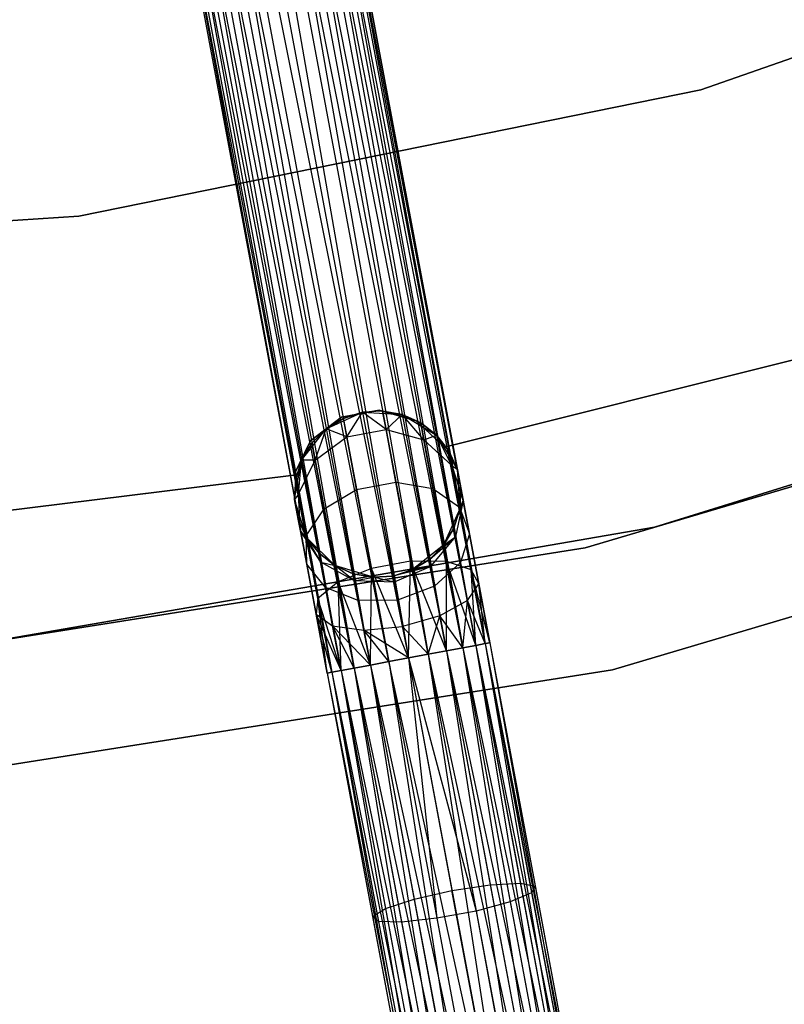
# Model space of a CAD drawing. Extents: x -91 to 92, y -91 to 92.
# Tile 172 of 256: x 7 to 16, y -66 to -54. Entities that reach past the tile are written whole.
import ezdxf

# ---------------------------------------------------------------- set-up
doc = ezdxf.new("R2010")
doc.units = 0
doc.header["$LTSCALE"] = 25.4
doc.layers.get('0').update_dxf_attribs({"linetype": 'CONTINUOUS'})

# ---------------------------------------------------------------- blocks, each defined once
blk = doc.blocks.new('NL2500012258_STL_2')
at = {"color": 0}
for p, q in [((101.127, -42.758, 178.249), (104.665, -61.68, 178.249)), ((101.127, -42.758, 178.249), (104.665, -61.68, 178.249)), ((104.47, -61.717, 176.615), (101.127, -42.758, 176.751)), ((101.127, -42.758, 176.751), (104.822, -61.651, 176.932)), ((101.127, -42.758, 176.751), (104.822, -61.651, 176.932)), ((104.47, -61.717, 176.615), (101.127, -42.758, 176.751)), ((104.932, -61.63, 177.855), (101.285, -42.729, 178.068)), ((101.285, -42.729, 178.068), (104.665, -61.68, 178.249)), ((101.285, -42.729, 178.068), (104.665, -61.68, 178.249)), ((104.932, -61.63, 177.855), (101.285, -42.729, 178.068)), ((101.285, -42.729, 176.932), (104.822, -61.651, 176.932)), ((101.285, -42.729, 176.932), (104.822, -61.651, 176.932)), ((101.395, -42.708, 177.855), (104.932, -61.63, 177.855)), ((101.395, -42.708, 177.855), (104.932, -61.63, 177.855)), ((104.822, -61.651, 176.932), (101.395, -42.708, 177.145)), ((101.395, -42.708, 177.145), (104.989, -61.62, 177.379)), ((101.395, -42.708, 177.145), (104.989, -61.62, 177.379)), ((104.822, -61.651, 176.932), (101.395, -42.708, 177.145)), ((104.989, -61.62, 177.379), (101.451, -42.697, 177.621)), ((101.451, -42.697, 177.379), (104.989, -61.62, 177.379)), ((104.989, -61.62, 177.379), (101.451, -42.697, 177.621)), ((101.451, -42.697, 177.621), (104.932, -61.63, 177.855)), ((101.451, -42.697, 177.621), (104.932, -61.63, 177.855)), ((101.451, -42.697, 177.379), (104.989, -61.62, 177.379)), ((100.476, -42.88, 178.5), (104.013, -61.802, 178.5)), ((100.476, -42.88, 178.5), (104.013, -61.802, 178.5)), ((100.476, -42.88, 176.5), (104.013, -61.802, 176.5)), ((100.476, -42.88, 176.5), (104.013, -61.802, 176.5)), ((100.711, -42.836, 178.471), (104.248, -61.758, 178.471)), ((100.711, -42.836, 178.471), (104.248, -61.758, 178.471)), ((100.711, -42.836, 176.529), (104.013, -61.802, 176.5)), ((100.711, -42.836, 176.529), (104.013, -61.802, 176.5)), ((100.711, -42.836, 176.529), (104.47, -61.717, 176.615)), ((100.711, -42.836, 176.529), (104.47, -61.717, 176.615)), ((104.665, -61.68, 178.249), (100.932, -42.794, 178.385)), ((100.932, -42.794, 178.385), (104.248, -61.758, 178.471)), ((100.932, -42.794, 178.385), (104.248, -61.758, 178.471)), ((104.665, -61.68, 178.249), (100.932, -42.794, 178.385)), ((100.932, -42.794, 176.615), (104.47, -61.717, 176.615)), ((100.932, -42.794, 176.615), (104.47, -61.717, 176.615)), ((103.204, -61.953, 176.932), (99.824, -43.002, 176.751)), ((99.824, -43.002, 176.751), (103.556, -61.887, 176.615)), ((99.824, -43.002, 176.751), (103.556, -61.887, 176.615)), ((103.204, -61.953, 176.932), (99.824, -43.002, 176.751)), ((99.824, -43.002, 178.249), (103.361, -61.924, 178.249)), ((99.824, -43.002, 178.249), (103.361, -61.924, 178.249)), ((100.019, -42.965, 176.615), (103.556, -61.887, 176.615)), ((100.019, -42.965, 176.615), (103.556, -61.887, 176.615)), ((103.777, -61.846, 178.471), (100.019, -42.965, 178.385)), ((100.019, -42.965, 178.385), (103.361, -61.924, 178.249)), ((100.019, -42.965, 178.385), (103.361, -61.924, 178.249)), ((103.777, -61.846, 178.471), (100.019, -42.965, 178.385)), ((103.556, -61.887, 176.615), (100.24, -42.924, 176.529)), ((100.24, -42.924, 176.529), (104.013, -61.802, 176.5)), ((103.556, -61.887, 176.615), (100.24, -42.924, 176.529)), ((100.24, -42.924, 178.471), (103.777, -61.846, 178.471)), ((100.24, -42.924, 178.471), (103.777, -61.846, 178.471)), ((100.24, -42.924, 176.529), (104.013, -61.802, 176.5)), ((99.5, -43.062, 177.379), (103.037, -61.984, 177.379)), ((99.5, -43.062, 177.621), (103.037, -61.984, 177.379)), ((103.094, -61.974, 177.855), (99.5, -43.062, 177.621)), ((99.5, -43.062, 177.621), (103.037, -61.984, 177.379)), ((99.5, -43.062, 177.379), (103.037, -61.984, 177.379)), ((103.094, -61.974, 177.855), (99.5, -43.062, 177.621)), ((103.037, -61.984, 177.379), (99.556, -43.052, 177.145)), ((99.556, -43.052, 177.145), (103.204, -61.953, 176.932)), ((99.556, -43.052, 177.145), (103.204, -61.953, 176.932)), ((103.037, -61.984, 177.379), (99.556, -43.052, 177.145)), ((99.556, -43.052, 177.855), (103.094, -61.974, 177.855)), ((99.556, -43.052, 177.855), (103.094, -61.974, 177.855)), ((99.667, -43.031, 176.932), (103.204, -61.953, 176.932)), ((99.667, -43.031, 176.932), (103.204, -61.953, 176.932)), ((103.361, -61.924, 178.249), (99.667, -43.031, 178.068)), ((99.667, -43.031, 178.068), (103.094, -61.974, 177.855)), ((99.667, -43.031, 178.068), (103.094, -61.974, 177.855)), ((103.361, -61.924, 178.249), (99.667, -43.031, 178.068)), ((107.52, -54.981, 20), (114.713, -52.483, 20)), ((114.713, -52.483, 22), (107.52, -54.981, 22)), ((114.713, -52.483, 22), (107.52, -54.981, 22)), ((107.52, -54.981, 20), (114.713, -52.483, 20)), ((100.058, -56.498, 20), (107.52, -54.981, 20)), ((107.52, -54.981, 22), (100.058, -56.498, 22)), ((107.52, -54.981, 22), (100.058, -56.498, 22)), ((100.058, -56.498, 20), (107.52, -54.981, 20)), ((107.52, -54.981, 22), (107.52, -54.981, 20)), ((107.52, -54.981, 22), (107.52, -54.981, 20)), ((92.461, -57.006, 20), (100.058, -56.498, 20)), ((100.058, -56.498, 22), (92.461, -57.006, 22)), ((100.058, -56.498, 22), (92.461, -57.006, 22)), ((92.461, -57.006, 20), (100.058, -56.498, 20)), ((100.058, -56.498, 22), (100.058, -56.498, 20)), ((100.058, -56.498, 22), (100.058, -56.498, 20)), ((109.885, -57.908, 22), (104.446, -59.273, 22)), ((104.446, -59.273, 20), (109.885, -57.908, 20)), ((104.446, -59.273, 20), (109.885, -57.908, 20)), ((109.885, -57.908, 22), (104.446, -59.273, 22)), ((106.965, -60.234, 19), (114.702, -57.826, 19)), ((114.702, -57.826, 20), (106.965, -60.234, 20)), ((106.965, -60.234, 19), (114.702, -57.826, 19)), ((114.702, -57.826, 20), (106.965, -60.234, 20)), ((113.908, -58.179, 26.5), (106.131, -60.48, 26.5)), ((106.131, -60.48, 17), (113.908, -58.179, 17)), ((106.131, -60.48, 17), (113.908, -58.179, 17)), ((113.908, -58.179, 26.5), (106.131, -60.48, 26.5)), ((103.026, -59.051, 20), (103.461, -58.853, 20)), ((103.026, -59.051, 20), (103.461, -58.853, 20)), ((103.663, -58.828, 22), (103.208, -58.913, 22)), ((103.208, -58.913, 20), (103.663, -58.828, 20)), ((103.208, -58.913, 20), (103.663, -58.828, 20)), ((103.663, -58.828, 22), (103.208, -58.913, 22)), ((103.461, -58.853, 25.5), (103.232, -58.926, 25.5)), ((103.232, -58.926, 25.5), (103.461, -58.853, 20)), ((103.461, -58.853, 25.5), (103.232, -58.926, 25.5)), ((103.232, -58.926, 25.5), (103.461, -58.853, 20)), ((103.273, -59.148, 26.637), (103.461, -58.853, 25.5)), ((103.273, -59.148, 26.637), (103.461, -58.853, 25.5)), ((103.702, -58.838, 25.5), (103.461, -58.853, 25.5)), ((103.702, -58.838, 25.5), (103.461, -58.853, 25.5)), ((103.702, -58.838, 25.5), (103.461, -58.853, 20)), ((103.702, -58.838, 25.5), (103.461, -58.853, 20)), ((103.461, -58.853, 20), (103.939, -58.88, 20)), ((103.744, -59.06, 26.637), (103.461, -58.853, 25.5)), ((103.744, -59.06, 26.637), (103.461, -58.853, 25.5)), ((103.461, -58.853, 25.5), (103.461, -58.853, 20)), ((103.461, -58.853, 25.5), (103.461, -58.853, 20)), ((103.461, -58.853, 20), (103.939, -58.88, 20)), ((104.107, -58.957, 22), (103.663, -58.828, 22)), ((103.663, -58.828, 22), (103.663, -58.828, 20)), ((103.663, -58.828, 20), (104.107, -58.957, 20)), ((103.663, -58.828, 22), (103.663, -58.828, 20)), ((103.663, -58.828, 20), (104.107, -58.957, 20)), ((104.107, -58.957, 22), (103.663, -58.828, 22)), ((103.744, -59.06, 26.637), (103.702, -58.838, 25.5)), ((103.744, -59.06, 26.637), (103.702, -58.838, 25.5)), ((103.939, -58.88, 25.5), (103.702, -58.838, 25.5)), ((103.702, -58.838, 25.5), (103.939, -58.88, 20)), ((103.702, -58.838, 25.5), (103.939, -58.88, 20)), ((103.939, -58.88, 25.5), (103.702, -58.838, 25.5)), ((103.208, -58.913, 22), (102.84, -59.194, 22)), ((102.84, -59.194, 20), (103.208, -58.913, 20)), ((102.84, -59.194, 20), (103.208, -58.913, 20)), ((103.208, -58.913, 22), (102.84, -59.194, 22)), ((103.232, -58.926, 25.5), (103.026, -59.051, 25.5)), ((103.026, -59.051, 20), (103.232, -58.926, 25.5)), ((103.232, -58.926, 25.5), (103.026, -59.051, 25.5)), ((103.026, -59.051, 20), (103.232, -58.926, 25.5)), ((103.208, -58.913, 22), (103.208, -58.913, 20)), ((103.208, -58.913, 22), (103.208, -58.913, 20)), ((103.273, -59.148, 26.637), (103.232, -58.926, 25.5)), ((103.273, -59.148, 26.637), (103.232, -58.926, 25.5)), ((103.744, -59.06, 26.637), (103.939, -58.88, 25.5)), ((103.744, -59.06, 26.637), (103.939, -58.88, 25.5)), ((103.939, -58.88, 20), (104.35, -59.126, 20)), ((104.198, -59.184, 26.552), (103.939, -58.88, 25.5)), ((104.198, -59.184, 26.552), (103.939, -58.88, 25.5)), ((104.16, -58.978, 25.5), (103.939, -58.88, 25.5)), ((103.939, -58.88, 20), (104.16, -58.978, 25.5)), ((103.939, -58.88, 20), (104.35, -59.126, 20)), ((103.939, -58.88, 25.5), (103.939, -58.88, 20)), ((103.939, -58.88, 25.5), (103.939, -58.88, 20)), ((104.16, -58.978, 25.5), (103.939, -58.88, 25.5)), ((103.939, -58.88, 20), (104.16, -58.978, 25.5)), ((104.446, -59.273, 22), (104.107, -58.957, 22)), ((104.107, -58.957, 22), (104.107, -58.957, 20)), ((104.107, -58.957, 20), (104.446, -59.273, 20)), ((104.107, -58.957, 22), (104.107, -58.957, 20)), ((104.107, -58.957, 20), (104.446, -59.273, 20)), ((104.446, -59.273, 22), (104.107, -58.957, 22)), ((104.198, -59.184, 26.552), (104.16, -58.978, 25.5)), ((104.198, -59.184, 26.552), (104.16, -58.978, 25.5)), ((104.35, -59.126, 25.5), (104.16, -58.978, 25.5)), ((104.16, -58.978, 25.5), (104.35, -59.126, 20)), ((104.16, -58.978, 25.5), (104.35, -59.126, 20)), ((104.35, -59.126, 25.5), (104.16, -58.978, 25.5)), ((102.732, -59.429, 20), (103.026, -59.051, 20)), ((102.732, -59.429, 20), (103.026, -59.051, 20)), ((103.026, -59.051, 25.5), (102.856, -59.222, 25.5)), ((102.856, -59.222, 25.5), (103.026, -59.051, 20)), ((102.856, -59.222, 25.5), (103.026, -59.051, 20)), ((103.026, -59.051, 25.5), (102.856, -59.222, 25.5)), ((102.894, -59.428, 26.552), (103.026, -59.051, 25.5)), ((102.894, -59.428, 26.552), (103.026, -59.051, 25.5)), ((103.273, -59.148, 26.637), (103.026, -59.051, 25.5)), ((103.273, -59.148, 26.637), (103.026, -59.051, 25.5)), ((103.026, -59.051, 25.5), (103.026, -59.051, 20)), ((103.026, -59.051, 25.5), (103.026, -59.051, 20)), ((103.273, -59.148, 26.637), (103.744, -59.06, 26.637)), ((103.273, -59.148, 26.637), (103.744, -59.06, 26.637)), ((103.744, -59.06, 26.637), (104.198, -59.184, 26.552)), ((103.862, -59.693, 27.601), (103.744, -59.06, 26.637)), ((103.862, -59.693, 27.601), (103.744, -59.06, 26.637)), ((103.744, -59.06, 26.637), (104.198, -59.184, 26.552)), ((102.84, -59.194, 22), (102.637, -59.61, 22)), ((102.637, -59.61, 20), (102.84, -59.194, 20)), ((102.637, -59.61, 20), (102.84, -59.194, 20)), ((102.84, -59.194, 22), (102.637, -59.61, 22)), ((102.84, -59.194, 22), (102.84, -59.194, 20)), ((102.84, -59.194, 22), (102.84, -59.194, 20)), ((102.894, -59.428, 26.552), (103.273, -59.148, 26.637)), ((102.894, -59.428, 26.552), (103.273, -59.148, 26.637)), ((103.391, -59.781, 27.601), (103.273, -59.148, 26.637)), ((103.391, -59.781, 27.601), (103.273, -59.148, 26.637)), ((104.198, -59.184, 26.552), (104.35, -59.126, 25.5)), ((104.198, -59.184, 26.552), (104.35, -59.126, 25.5)), ((104.198, -59.184, 26.552), (104.532, -59.492, 26.401)), ((104.307, -59.77, 27.443), (104.198, -59.184, 26.552)), ((104.307, -59.77, 27.443), (104.198, -59.184, 26.552)), ((104.198, -59.184, 26.552), (104.532, -59.492, 26.401)), ((104.35, -59.126, 20), (104.599, -59.535, 20)), ((104.532, -59.492, 26.401), (104.35, -59.126, 25.5)), ((104.532, -59.492, 26.401), (104.35, -59.126, 25.5)), ((104.499, -59.316, 25.5), (104.35, -59.126, 25.5)), ((104.35, -59.126, 20), (104.499, -59.316, 25.5)), ((104.35, -59.126, 20), (104.599, -59.535, 20)), ((104.35, -59.126, 25.5), (104.35, -59.126, 20)), ((104.35, -59.126, 25.5), (104.35, -59.126, 20)), ((104.499, -59.316, 25.5), (104.35, -59.126, 25.5)), ((104.35, -59.126, 20), (104.499, -59.316, 25.5)), ((102.856, -59.222, 25.5), (102.732, -59.429, 25.5)), ((102.732, -59.429, 20), (102.856, -59.222, 25.5)), ((102.856, -59.222, 25.5), (102.732, -59.429, 25.5)), ((102.732, -59.429, 20), (102.856, -59.222, 25.5)), ((102.894, -59.428, 26.552), (102.856, -59.222, 25.5)), ((102.894, -59.428, 26.552), (102.856, -59.222, 25.5)), ((104.446, -59.273, 22), (104.446, -59.273, 20)), ((104.446, -59.273, 22), (104.446, -59.273, 20)), ((104.532, -59.492, 26.401), (104.499, -59.316, 25.5)), ((104.532, -59.492, 26.401), (104.499, -59.316, 25.5)), ((104.599, -59.535, 25.5), (104.499, -59.316, 25.5)), ((104.499, -59.316, 25.5), (104.599, -59.535, 20)), ((104.499, -59.316, 25.5), (104.599, -59.535, 20)), ((104.599, -59.535, 25.5), (104.499, -59.316, 25.5)), ((102.647, -59.9, 20), (102.732, -59.429, 20)), ((102.647, -59.9, 20), (102.732, -59.429, 20)), ((102.732, -59.429, 25.5), (102.661, -59.659, 25.5)), ((102.661, -59.659, 25.5), (102.732, -59.429, 20)), ((102.661, -59.659, 25.5), (102.732, -59.429, 20)), ((102.732, -59.429, 25.5), (102.661, -59.659, 25.5)), ((102.694, -59.835, 26.401), (102.894, -59.428, 26.552)), ((102.694, -59.835, 26.401), (102.894, -59.428, 26.552)), ((102.694, -59.835, 26.401), (102.732, -59.429, 25.5)), ((102.694, -59.835, 26.401), (102.732, -59.429, 25.5)), ((102.894, -59.428, 26.552), (102.732, -59.429, 25.5)), ((102.894, -59.428, 26.552), (102.732, -59.429, 25.5)), ((102.732, -59.429, 25.5), (102.732, -59.429, 20)), ((102.732, -59.429, 25.5), (102.732, -59.429, 20)), ((103.004, -60.013, 27.443), (102.894, -59.428, 26.552)), ((103.004, -60.013, 27.443), (102.894, -59.428, 26.552)), ((104.532, -59.492, 26.401), (104.599, -59.535, 25.5)), ((104.532, -59.492, 26.401), (104.599, -59.535, 25.5)), ((104.532, -59.492, 26.401), (104.669, -59.913, 26.219)), ((104.626, -59.994, 27.165), (104.532, -59.492, 26.401)), ((104.626, -59.994, 27.165), (104.532, -59.492, 26.401)), ((104.532, -59.492, 26.401), (104.669, -59.913, 26.219)), ((104.599, -59.535, 20), (104.629, -60.013, 20)), ((104.669, -59.913, 26.219), (104.599, -59.535, 25.5)), ((104.599, -59.535, 20), (104.643, -59.772, 25.5)), ((104.599, -59.535, 25.5), (104.599, -59.535, 20)), ((104.669, -59.913, 26.219), (104.599, -59.535, 25.5)), ((104.599, -59.535, 20), (104.643, -59.772, 25.5)), ((104.599, -59.535, 20), (104.629, -60.013, 20)), ((104.599, -59.535, 25.5), (104.599, -59.535, 20)), ((102.637, -59.61, 22), (97.07, -60.296, 22)), ((97.07, -60.296, 20), (102.637, -59.61, 20)), ((97.07, -60.296, 20), (102.637, -59.61, 20)), ((102.637, -59.61, 22), (97.07, -60.296, 22)), ((102.637, -59.61, 22), (102.637, -59.61, 20)), ((102.637, -59.61, 22), (102.637, -59.61, 20)), ((102.661, -59.659, 25.5), (102.647, -59.9, 25.5)), ((102.647, -59.9, 20), (102.661, -59.659, 25.5)), ((102.661, -59.659, 25.5), (102.647, -59.9, 25.5)), ((102.647, -59.9, 20), (102.661, -59.659, 25.5)), ((102.694, -59.835, 26.401), (102.661, -59.659, 25.5)), ((102.694, -59.835, 26.401), (102.661, -59.659, 25.5)), ((106.462, -61.943, 26.5), (114.427, -59.586, 26.5)), ((114.427, -59.586, 17), (106.462, -61.943, 17)), ((106.462, -61.943, 26.5), (114.427, -59.586, 26.5)), ((114.427, -59.586, 17), (106.462, -61.943, 17)), ((103.004, -60.013, 27.443), (103.391, -59.781, 27.601)), ((103.004, -60.013, 27.443), (103.391, -59.781, 27.601)), ((103.391, -59.781, 27.601), (103.862, -59.693, 27.601)), ((103.391, -59.781, 27.601), (103.862, -59.693, 27.601)), ((103.569, -60.728, 28.245), (103.391, -59.781, 27.601)), ((103.569, -60.728, 28.245), (103.391, -59.781, 27.601)), ((103.862, -59.693, 27.601), (104.307, -59.77, 27.443)), ((104.039, -60.64, 28.245), (103.862, -59.693, 27.601)), ((104.039, -60.64, 28.245), (103.862, -59.693, 27.601)), ((103.862, -59.693, 27.601), (104.307, -59.77, 27.443)), ((104.307, -59.77, 27.443), (104.626, -59.994, 27.165)), ((104.471, -60.646, 28.039), (104.307, -59.77, 27.443)), ((104.471, -60.646, 28.039), (104.307, -59.77, 27.443)), ((104.307, -59.77, 27.443), (104.626, -59.994, 27.165)), ((104.629, -60.013, 25.5), (104.643, -59.772, 25.5)), ((104.643, -59.772, 25.5), (104.629, -60.013, 20)), ((104.643, -59.772, 25.5), (104.629, -60.013, 20)), ((104.629, -60.013, 25.5), (104.643, -59.772, 25.5)), ((104.669, -59.913, 26.219), (104.643, -59.772, 25.5)), ((104.669, -59.913, 26.219), (104.643, -59.772, 25.5)), ((102.694, -59.835, 26.401), (102.647, -59.9, 25.5)), ((102.694, -59.835, 26.401), (102.647, -59.9, 25.5)), ((102.791, -60.356, 20), (102.647, -59.9, 20)), ((102.718, -60.278, 26.219), (102.647, -59.9, 25.5)), ((102.647, -59.9, 25.5), (102.647, -59.9, 20)), ((102.692, -60.137, 25.5), (102.647, -59.9, 20)), ((102.718, -60.278, 26.219), (102.647, -59.9, 25.5)), ((102.692, -60.137, 25.5), (102.647, -59.9, 20)), ((102.791, -60.356, 20), (102.647, -59.9, 20)), ((102.647, -59.9, 25.5), (102.647, -59.9, 20)), ((102.718, -60.278, 26.219), (102.694, -59.835, 26.401)), ((102.788, -60.337, 27.165), (102.694, -59.835, 26.401)), ((102.718, -60.278, 26.219), (102.694, -59.835, 26.401)), ((102.788, -60.337, 27.165), (102.694, -59.835, 26.401)), ((104.559, -60.243, 25.5), (104.669, -59.913, 26.219)), ((104.559, -60.243, 25.5), (104.669, -59.913, 26.219)), ((104.669, -59.913, 26.219), (104.579, -60.35, 26.048)), ((104.669, -59.913, 26.219), (104.579, -60.35, 26.048)), ((104.629, -60.013, 25.5), (104.669, -59.913, 26.219)), ((104.629, -60.013, 25.5), (104.669, -59.913, 26.219)), ((104.744, -60.313, 26.829), (104.669, -59.913, 26.219)), ((104.744, -60.313, 26.829), (104.669, -59.913, 26.219)), ((102.788, -60.337, 27.165), (103.004, -60.013, 27.443)), ((102.788, -60.337, 27.165), (103.004, -60.013, 27.443)), ((103.168, -60.89, 28.039), (103.004, -60.013, 27.443)), ((103.168, -60.89, 28.039), (103.004, -60.013, 27.443)), ((104.629, -60.013, 20), (104.435, -60.45, 20)), ((104.629, -60.013, 20), (104.435, -60.45, 20)), ((104.559, -60.243, 25.5), (104.629, -60.013, 25.5)), ((104.629, -60.013, 20), (104.559, -60.243, 25.5)), ((104.559, -60.243, 25.5), (104.629, -60.013, 25.5)), ((104.629, -60.013, 20), (104.559, -60.243, 25.5)), ((104.626, -59.994, 27.165), (104.744, -60.313, 26.829)), ((104.766, -60.744, 27.675), (104.626, -59.994, 27.165)), ((104.766, -60.744, 27.675), (104.626, -59.994, 27.165)), ((104.626, -59.994, 27.165), (104.744, -60.313, 26.829)), ((104.629, -60.013, 25.5), (104.629, -60.013, 20)), ((104.629, -60.013, 25.5), (104.629, -60.013, 20)), ((102.718, -60.278, 26.219), (102.692, -60.137, 25.5)), ((102.692, -60.137, 25.5), (102.791, -60.356, 25.5)), ((102.718, -60.278, 26.219), (102.692, -60.137, 25.5)), ((102.791, -60.356, 20), (102.692, -60.137, 25.5)), ((102.692, -60.137, 25.5), (102.791, -60.356, 25.5)), ((102.791, -60.356, 20), (102.692, -60.137, 25.5)), ((98.979, -61.612, 19), (106.965, -60.234, 19)), ((106.965, -60.234, 20), (98.979, -61.612, 20)), ((98.979, -61.612, 19), (106.965, -60.234, 19)), ((106.965, -60.234, 20), (98.979, -61.612, 20)), ((102.961, -60.653, 26.048), (102.718, -60.278, 26.219)), ((102.718, -60.278, 26.219), (102.791, -60.356, 25.5)), ((102.718, -60.278, 26.219), (102.791, -60.356, 25.5)), ((102.793, -60.678, 26.829), (102.718, -60.278, 26.219)), ((102.961, -60.653, 26.048), (102.718, -60.278, 26.219)), ((102.793, -60.678, 26.829), (102.718, -60.278, 26.219)), ((104.435, -60.45, 25.5), (104.559, -60.243, 25.5)), ((104.559, -60.243, 25.5), (104.435, -60.45, 20)), ((104.559, -60.243, 25.5), (104.435, -60.45, 20)), ((104.435, -60.45, 25.5), (104.559, -60.243, 25.5)), ((104.579, -60.35, 26.048), (104.559, -60.243, 25.5)), ((104.579, -60.35, 26.048), (104.559, -60.243, 25.5)), ((106.965, -60.234, 19), (106.965, -60.234, 20)), ((106.965, -60.234, 19), (106.965, -60.234, 20)), ((102.793, -60.678, 26.829), (102.788, -60.337, 27.165)), ((102.928, -61.088, 27.675), (102.788, -60.337, 27.165)), ((102.793, -60.678, 26.829), (102.788, -60.337, 27.165)), ((102.928, -61.088, 27.675), (102.788, -60.337, 27.165)), ((103.131, -60.694, 20), (102.791, -60.356, 20)), ((102.961, -60.653, 26.048), (102.791, -60.356, 25.5)), ((102.791, -60.356, 25.5), (102.941, -60.546, 25.5)), ((102.961, -60.653, 26.048), (102.791, -60.356, 25.5)), ((102.941, -60.546, 25.5), (102.791, -60.356, 20)), ((103.131, -60.694, 20), (102.791, -60.356, 20)), ((102.941, -60.546, 25.5), (102.791, -60.356, 20)), ((102.791, -60.356, 25.5), (102.941, -60.546, 25.5)), ((102.791, -60.356, 25.5), (102.791, -60.356, 20)), ((102.791, -60.356, 25.5), (102.791, -60.356, 20)), ((104.265, -60.621, 25.5), (104.579, -60.35, 26.048)), ((104.265, -60.621, 25.5), (104.579, -60.35, 26.048)), ((104.28, -60.704, 25.927), (104.579, -60.35, 26.048)), ((104.28, -60.704, 25.927), (104.579, -60.35, 26.048)), ((104.435, -60.45, 25.5), (104.579, -60.35, 26.048)), ((104.435, -60.45, 25.5), (104.579, -60.35, 26.048)), ((104.636, -60.655, 26.513), (104.579, -60.35, 26.048)), ((104.636, -60.655, 26.513), (104.579, -60.35, 26.048)), ((104.744, -60.313, 26.829), (104.636, -60.655, 26.513)), ((104.744, -60.313, 26.829), (104.636, -60.655, 26.513)), ((104.856, -60.913, 27.236), (104.744, -60.313, 26.829)), ((104.856, -60.913, 27.236), (104.744, -60.313, 26.829)), ((106.131, -60.48, 26.5), (98.121, -61.747, 26.5)), ((98.121, -61.747, 17), (106.131, -60.48, 17)), ((98.121, -61.747, 17), (106.131, -60.48, 17)), ((106.131, -60.48, 26.5), (98.121, -61.747, 26.5)), ((104.435, -60.45, 20), (104.059, -60.746, 20)), ((104.435, -60.45, 20), (104.059, -60.746, 20)), ((104.265, -60.621, 25.5), (104.435, -60.45, 25.5)), ((104.435, -60.45, 20), (104.265, -60.621, 25.5)), ((104.265, -60.621, 25.5), (104.435, -60.45, 25.5)), ((104.435, -60.45, 20), (104.265, -60.621, 25.5)), ((104.435, -60.45, 25.5), (104.435, -60.45, 20)), ((104.435, -60.45, 25.5), (104.435, -60.45, 20)), ((106.131, -60.48, 17), (106.131, -60.48, 26.5)), ((106.131, -60.48, 17), (106.131, -60.48, 26.5)), ((102.961, -60.653, 26.048), (102.941, -60.546, 25.5)), ((102.941, -60.546, 25.5), (103.131, -60.694, 25.5)), ((102.961, -60.653, 26.048), (102.941, -60.546, 25.5)), ((103.131, -60.694, 20), (102.941, -60.546, 25.5)), ((102.941, -60.546, 25.5), (103.131, -60.694, 25.5)), ((103.131, -60.694, 20), (102.941, -60.546, 25.5)), ((104.059, -60.746, 25.5), (104.265, -60.621, 25.5)), ((104.265, -60.621, 25.5), (104.059, -60.746, 20)), ((104.265, -60.621, 25.5), (104.059, -60.746, 20)), ((104.059, -60.746, 25.5), (104.265, -60.621, 25.5)), ((104.265, -60.621, 25.5), (104.28, -60.704, 25.927)), ((104.265, -60.621, 25.5), (104.28, -60.704, 25.927)), ((103.018, -60.958, 26.513), (102.793, -60.678, 26.829)), ((102.905, -61.277, 27.236), (102.793, -60.678, 26.829)), ((103.018, -60.958, 26.513), (102.793, -60.678, 26.829)), ((102.905, -61.277, 27.236), (102.793, -60.678, 26.829)), ((103.367, -60.875, 25.927), (102.961, -60.653, 26.048)), ((102.961, -60.653, 26.048), (103.131, -60.694, 25.5)), ((102.961, -60.653, 26.048), (103.131, -60.694, 25.5)), ((103.018, -60.958, 26.513), (102.961, -60.653, 26.048)), ((103.367, -60.875, 25.927), (102.961, -60.653, 26.048)), ((103.018, -60.958, 26.513), (102.961, -60.653, 26.048)), ((103.588, -60.834, 20), (103.131, -60.694, 20)), ((103.367, -60.875, 25.927), (103.131, -60.694, 25.5)), ((103.131, -60.694, 25.5), (103.351, -60.792, 25.5)), ((103.367, -60.875, 25.927), (103.131, -60.694, 25.5)), ((103.351, -60.792, 25.5), (103.131, -60.694, 20)), ((103.588, -60.834, 20), (103.131, -60.694, 20)), ((103.351, -60.792, 25.5), (103.131, -60.694, 20)), ((103.131, -60.694, 25.5), (103.351, -60.792, 25.5)), ((103.131, -60.694, 25.5), (103.131, -60.694, 20)), ((103.131, -60.694, 25.5), (103.131, -60.694, 20)), ((103.569, -60.728, 28.245), (103.168, -60.89, 28.039)), ((103.569, -60.728, 28.245), (103.168, -60.89, 28.039)), ((103.556, -61.887, 28.385), (103.569, -60.728, 28.245)), ((103.556, -61.887, 28.385), (103.569, -60.728, 28.245)), ((104.039, -60.64, 28.245), (103.569, -60.728, 28.245)), ((104.039, -60.64, 28.245), (103.569, -60.728, 28.245)), ((103.777, -61.846, 28.471), (103.569, -60.728, 28.245)), ((103.777, -61.846, 28.471), (103.569, -60.728, 28.245)), ((104.013, -61.802, 28.5), (103.569, -60.728, 28.245)), ((104.013, -61.802, 28.5), (103.569, -60.728, 28.245)), ((104.28, -60.704, 25.927), (103.829, -60.819, 25.5)), ((104.28, -60.704, 25.927), (103.829, -60.819, 25.5)), ((104.059, -60.746, 20), (103.829, -60.819, 20)), ((103.829, -60.819, 25.5), (104.059, -60.746, 25.5)), ((103.829, -60.819, 25.5), (104.059, -60.746, 25.5)), ((104.059, -60.746, 20), (103.829, -60.819, 20)), ((104.28, -60.704, 25.927), (103.843, -60.894, 25.883)), ((104.28, -60.704, 25.927), (103.843, -60.894, 25.883)), ((104.013, -61.802, 28.5), (104.039, -60.64, 28.245)), ((104.013, -61.802, 28.5), (104.039, -60.64, 28.245)), ((104.248, -61.758, 28.471), (104.039, -60.64, 28.245)), ((104.248, -61.758, 28.471), (104.039, -60.64, 28.245)), ((104.47, -61.717, 28.385), (104.039, -60.64, 28.245)), ((104.47, -61.717, 28.385), (104.039, -60.64, 28.245)), ((104.471, -60.646, 28.039), (104.039, -60.64, 28.245)), ((104.471, -60.646, 28.039), (104.039, -60.64, 28.245)), ((104.059, -60.746, 25.5), (104.28, -60.704, 25.927)), ((104.059, -60.746, 25.5), (104.28, -60.704, 25.927)), ((104.059, -60.746, 25.5), (104.059, -60.746, 20)), ((104.059, -60.746, 25.5), (104.059, -60.746, 20)), ((104.325, -60.942, 26.288), (104.28, -60.704, 25.927)), ((104.325, -60.942, 26.288), (104.28, -60.704, 25.927)), ((104.636, -60.655, 26.513), (104.325, -60.942, 26.288)), ((104.636, -60.655, 26.513), (104.325, -60.942, 26.288)), ((104.47, -61.717, 28.385), (104.471, -60.646, 28.039)), ((104.47, -61.717, 28.385), (104.471, -60.646, 28.039)), ((104.665, -61.68, 28.249), (104.471, -60.646, 28.039)), ((104.665, -61.68, 28.249), (104.471, -60.646, 28.039)), ((104.822, -61.651, 28.068), (104.471, -60.646, 28.039)), ((104.822, -61.651, 28.068), (104.471, -60.646, 28.039)), ((104.766, -60.744, 27.675), (104.471, -60.646, 28.039)), ((104.766, -60.744, 27.675), (104.471, -60.646, 28.039)), ((104.721, -61.112, 26.823), (104.636, -60.655, 26.513)), ((104.721, -61.112, 26.823), (104.636, -60.655, 26.513)), ((104.822, -61.651, 28.068), (104.766, -60.744, 27.675)), ((104.932, -61.63, 27.855), (104.766, -60.744, 27.675)), ((104.822, -61.651, 28.068), (104.766, -60.744, 27.675)), ((104.932, -61.63, 27.855), (104.766, -60.744, 27.675)), ((104.989, -61.62, 27.621), (104.766, -60.744, 27.675)), ((104.989, -61.62, 27.621), (104.766, -60.744, 27.675)), ((104.856, -60.913, 27.236), (104.766, -60.744, 27.675)), ((104.856, -60.913, 27.236), (104.766, -60.744, 27.675)), ((103.367, -60.875, 25.927), (103.351, -60.792, 25.5)), ((103.351, -60.792, 25.5), (103.588, -60.834, 25.5)), ((103.367, -60.875, 25.927), (103.351, -60.792, 25.5)), ((103.588, -60.834, 20), (103.351, -60.792, 25.5)), ((103.351, -60.792, 25.5), (103.588, -60.834, 25.5)), ((103.588, -60.834, 20), (103.351, -60.792, 25.5)), ((103.367, -60.875, 25.927), (103.588, -60.834, 25.5)), ((103.367, -60.875, 25.927), (103.588, -60.834, 25.5)), ((103.829, -60.819, 20), (103.588, -60.834, 20)), ((103.588, -60.834, 25.5), (103.829, -60.819, 25.5)), ((103.588, -60.834, 25.5), (103.829, -60.819, 25.5)), ((103.829, -60.819, 20), (103.588, -60.834, 20)), ((103.843, -60.894, 25.883), (103.588, -60.834, 25.5)), ((103.843, -60.894, 25.883), (103.588, -60.834, 25.5)), ((103.588, -60.834, 25.5), (103.588, -60.834, 20)), ((103.588, -60.834, 25.5), (103.588, -60.834, 20)), ((103.829, -60.819, 25.5), (103.843, -60.894, 25.883)), ((103.829, -60.819, 25.5), (103.843, -60.894, 25.883)), ((103.829, -60.819, 25.5), (103.829, -60.819, 20)), ((103.829, -60.819, 25.5), (103.829, -60.819, 20)), ((103.168, -60.89, 28.039), (102.928, -61.088, 27.675)), ((103.168, -60.89, 28.039), (102.928, -61.088, 27.675)), ((103.411, -61.113, 26.288), (103.018, -60.958, 26.513)), ((103.103, -61.415, 26.823), (103.018, -60.958, 26.513)), ((103.411, -61.113, 26.288), (103.018, -60.958, 26.513)), ((103.103, -61.415, 26.823), (103.018, -60.958, 26.513)), ((103.204, -61.953, 28.068), (103.168, -60.89, 28.039)), ((103.361, -61.924, 28.249), (103.168, -60.89, 28.039)), ((103.204, -61.953, 28.068), (103.168, -60.89, 28.039)), ((103.361, -61.924, 28.249), (103.168, -60.89, 28.039)), ((103.556, -61.887, 28.385), (103.168, -60.89, 28.039)), ((103.556, -61.887, 28.385), (103.168, -60.89, 28.039)), ((103.843, -60.894, 25.883), (103.367, -60.875, 25.927)), ((103.411, -61.113, 26.288), (103.367, -60.875, 25.927)), ((103.843, -60.894, 25.883), (103.367, -60.875, 25.927)), ((103.411, -61.113, 26.288), (103.367, -60.875, 25.927)), ((103.843, -60.894, 25.883), (103.883, -61.107, 26.207)), ((103.843, -60.894, 25.883), (103.883, -61.107, 26.207)), ((104.325, -60.942, 26.288), (103.883, -61.107, 26.207)), ((104.325, -60.942, 26.288), (103.883, -61.107, 26.207)), ((104.391, -61.297, 26.53), (104.325, -60.942, 26.288)), ((104.391, -61.297, 26.53), (104.325, -60.942, 26.288)), ((104.721, -61.112, 26.823), (104.856, -60.913, 27.236)), ((104.721, -61.112, 26.823), (104.856, -60.913, 27.236)), ((104.989, -61.62, 27.379), (104.856, -60.913, 27.236)), ((104.989, -61.62, 27.621), (104.856, -60.913, 27.236)), ((104.989, -61.62, 27.621), (104.856, -60.913, 27.236)), ((104.989, -61.62, 27.379), (104.856, -60.913, 27.236)), ((104.932, -61.63, 27.145), (104.856, -60.913, 27.236)), ((104.932, -61.63, 27.145), (104.856, -60.913, 27.236)), ((102.928, -61.088, 27.675), (102.905, -61.277, 27.236)), ((102.928, -61.088, 27.675), (102.905, -61.277, 27.236)), ((103.037, -61.984, 27.621), (102.928, -61.088, 27.675)), ((103.094, -61.974, 27.855), (102.928, -61.088, 27.675)), ((103.037, -61.984, 27.621), (102.928, -61.088, 27.675)), ((103.094, -61.974, 27.855), (102.928, -61.088, 27.675)), ((103.204, -61.953, 28.068), (102.928, -61.088, 27.675)), ((103.204, -61.953, 28.068), (102.928, -61.088, 27.675)), ((103.883, -61.107, 26.207), (103.411, -61.113, 26.288)), ((103.883, -61.107, 26.207), (103.411, -61.113, 26.288)), ((103.883, -61.107, 26.207), (103.942, -61.426, 26.424)), ((103.883, -61.107, 26.207), (103.942, -61.426, 26.424)), ((103.478, -61.468, 26.53), (103.411, -61.113, 26.288)), ((103.478, -61.468, 26.53), (103.411, -61.113, 26.288)), ((104.721, -61.112, 26.823), (104.391, -61.297, 26.53)), ((104.721, -61.112, 26.823), (104.391, -61.297, 26.53)), ((104.665, -61.68, 26.751), (104.721, -61.112, 26.823)), ((104.665, -61.68, 26.751), (104.721, -61.112, 26.823)), ((104.932, -61.63, 27.145), (104.721, -61.112, 26.823)), ((104.822, -61.651, 26.932), (104.721, -61.112, 26.823)), ((104.932, -61.63, 27.145), (104.721, -61.112, 26.823)), ((104.822, -61.651, 26.932), (104.721, -61.112, 26.823)), ((103.037, -61.984, 27.621), (102.905, -61.277, 27.236)), ((103.037, -61.984, 27.379), (102.905, -61.277, 27.236)), ((103.204, -61.953, 26.932), (102.905, -61.277, 27.236)), ((102.905, -61.277, 27.236), (103.103, -61.415, 26.823)), ((103.204, -61.953, 26.932), (102.905, -61.277, 27.236)), ((103.094, -61.974, 27.145), (102.905, -61.277, 27.236)), ((103.037, -61.984, 27.379), (102.905, -61.277, 27.236)), ((103.094, -61.974, 27.145), (102.905, -61.277, 27.236)), ((103.037, -61.984, 27.621), (102.905, -61.277, 27.236)), ((102.905, -61.277, 27.236), (103.103, -61.415, 26.823)), ((104.391, -61.297, 26.53), (103.942, -61.426, 26.424)), ((104.391, -61.297, 26.53), (103.942, -61.426, 26.424)), ((104.248, -61.758, 26.529), (104.391, -61.297, 26.53)), ((104.248, -61.758, 26.529), (104.391, -61.297, 26.53)), ((104.665, -61.68, 26.751), (104.391, -61.297, 26.53)), ((104.665, -61.68, 26.751), (104.391, -61.297, 26.53)), ((104.47, -61.717, 26.615), (104.391, -61.297, 26.53)), ((104.47, -61.717, 26.615), (104.391, -61.297, 26.53)), ((103.556, -61.887, 26.615), (103.103, -61.415, 26.823)), ((103.103, -61.415, 26.823), (103.478, -61.468, 26.53)), ((103.361, -61.924, 26.751), (103.103, -61.415, 26.823)), ((103.556, -61.887, 26.615), (103.103, -61.415, 26.823)), ((103.361, -61.924, 26.751), (103.103, -61.415, 26.823)), ((103.204, -61.953, 26.932), (103.103, -61.415, 26.823)), ((103.204, -61.953, 26.932), (103.103, -61.415, 26.823)), ((103.103, -61.415, 26.823), (103.478, -61.468, 26.53)), ((103.478, -61.468, 26.53), (103.942, -61.426, 26.424)), ((103.478, -61.468, 26.53), (103.942, -61.426, 26.424)), ((103.942, -61.426, 26.424), (104.013, -61.802, 26.5)), ((104.248, -61.758, 26.529), (103.942, -61.426, 26.424)), ((104.248, -61.758, 26.529), (103.942, -61.426, 26.424)), ((103.942, -61.426, 26.424), (104.013, -61.802, 26.5)), ((104.013, -61.802, 26.5), (103.478, -61.468, 26.53)), ((103.777, -61.846, 26.529), (103.478, -61.468, 26.53)), ((104.013, -61.802, 26.5), (103.478, -61.468, 26.53)), ((103.777, -61.846, 26.529), (103.478, -61.468, 26.53)), ((103.556, -61.887, 26.615), (103.478, -61.468, 26.53)), ((103.556, -61.887, 26.615), (103.478, -61.468, 26.53)), ((104.248, -61.758, 178.471), (104.665, -61.68, 178.249)), ((104.248, -61.758, 178.471), (104.665, -61.68, 178.249)), ((104.822, -61.651, 176.932), (104.47, -61.717, 176.615)), ((104.822, -61.651, 176.932), (104.47, -61.717, 176.615)), ((104.47, -61.717, 26.615), (104.665, -61.68, 26.751)), ((104.665, -61.68, 28.249), (104.47, -61.717, 28.385)), ((104.665, -61.68, 28.249), (104.47, -61.717, 28.385)), ((104.47, -61.717, 26.615), (104.665, -61.68, 26.751)), ((104.665, -61.68, 178.249), (104.932, -61.63, 177.855)), ((104.665, -61.68, 178.249), (104.932, -61.63, 177.855)), ((104.665, -61.68, 26.751), (104.822, -61.651, 26.932)), ((104.822, -61.651, 28.068), (104.665, -61.68, 28.249)), ((104.822, -61.651, 28.068), (104.665, -61.68, 28.249)), ((104.665, -61.68, 26.751), (104.822, -61.651, 26.932)), ((104.665, -61.68, 178.249), (105.235, -64.73, 178.015)), ((104.665, -61.68, 178.249), (105.235, -64.73, 178.015)), ((104.665, -61.68, 26.751), (106.078, -69.241, 26.751)), ((104.665, -61.68, 26.751), (106.078, -69.241, 26.751)), ((104.665, -61.68, 28.249), (106.235, -69.212, 28.068)), ((104.665, -61.68, 28.249), (106.235, -69.212, 28.068)), ((104.665, -61.68, 28.249), (105.883, -69.278, 28.385)), ((104.665, -61.68, 28.249), (105.883, -69.278, 28.385)), ((104.989, -61.62, 177.379), (104.822, -61.651, 176.932)), ((104.989, -61.62, 177.379), (104.822, -61.651, 176.932)), ((104.822, -61.651, 26.932), (104.932, -61.63, 27.145)), ((104.932, -61.63, 27.855), (104.822, -61.651, 28.068)), ((104.932, -61.63, 27.855), (104.822, -61.651, 28.068)), ((104.822, -61.651, 26.932), (104.932, -61.63, 27.145)), ((104.822, -61.651, 176.932), (105.356, -64.507, 176.713)), ((104.822, -61.651, 176.932), (105.356, -64.507, 176.713)), ((104.822, -61.651, 26.932), (106.078, -69.241, 26.751)), ((104.822, -61.651, 26.932), (106.078, -69.241, 26.751)), ((104.822, -61.651, 26.932), (106.345, -69.191, 27.145)), ((104.822, -61.651, 26.932), (106.345, -69.191, 27.145)), ((104.822, -61.651, 28.068), (106.235, -69.212, 28.068)), ((104.822, -61.651, 28.068), (106.235, -69.212, 28.068)), ((104.932, -61.63, 177.855), (104.989, -61.62, 177.379)), ((104.932, -61.63, 177.855), (104.989, -61.62, 177.379)), ((104.932, -61.63, 27.145), (104.989, -61.62, 27.379)), ((104.989, -61.62, 27.621), (104.932, -61.63, 27.855)), ((104.989, -61.62, 27.621), (104.932, -61.63, 27.855)), ((104.932, -61.63, 27.145), (104.989, -61.62, 27.379)), ((104.932, -61.63, 177.855), (105.491, -64.622, 177.626)), ((104.932, -61.63, 177.855), (105.491, -64.622, 177.626)), ((104.932, -61.63, 27.145), (106.345, -69.191, 27.145)), ((104.932, -61.63, 27.145), (106.345, -69.191, 27.145)), ((104.932, -61.63, 27.855), (106.402, -69.181, 27.621)), ((104.932, -61.63, 27.855), (106.402, -69.181, 27.621)), ((104.932, -61.63, 27.855), (106.235, -69.212, 28.068)), ((104.932, -61.63, 27.855), (106.235, -69.212, 28.068)), ((104.989, -61.62, 177.379), (105.535, -64.542, 177.156)), ((104.989, -61.62, 177.379), (105.535, -64.542, 177.156)), ((104.989, -61.62, 27.379), (106.345, -69.191, 27.145)), ((104.989, -61.62, 27.379), (106.345, -69.191, 27.145)), ((104.989, -61.62, 27.379), (106.402, -69.181, 27.621)), ((104.989, -61.62, 27.379), (106.402, -69.181, 27.621)), ((104.989, -61.62, 27.621), (106.402, -69.181, 27.621)), ((104.989, -61.62, 27.621), (106.402, -69.181, 27.621)), ((104.013, -61.802, 176.5), (103.556, -61.887, 176.615)), ((104.013, -61.802, 176.5), (103.556, -61.887, 176.615)), ((103.777, -61.846, 178.471), (104.013, -61.802, 178.5)), ((103.777, -61.846, 178.471), (104.013, -61.802, 178.5)), ((103.777, -61.846, 26.529), (104.013, -61.802, 26.5)), ((104.013, -61.802, 28.5), (103.777, -61.846, 28.471)), ((103.777, -61.846, 26.529), (104.013, -61.802, 26.5)), ((104.013, -61.802, 28.5), (103.777, -61.846, 28.471)), ((104.47, -61.717, 176.615), (104.013, -61.802, 176.5)), ((104.47, -61.717, 176.615), (104.013, -61.802, 176.5)), ((104.013, -61.802, 178.5), (104.248, -61.758, 178.471)), ((104.013, -61.802, 178.5), (104.248, -61.758, 178.471)), ((104.013, -61.802, 26.5), (104.248, -61.758, 26.529)), ((104.248, -61.758, 28.471), (104.013, -61.802, 28.5)), ((104.248, -61.758, 28.471), (104.013, -61.802, 28.5)), ((104.013, -61.802, 26.5), (104.248, -61.758, 26.529)), ((104.013, -61.802, 178.5), (104.824, -64.841, 178.235)), ((104.013, -61.802, 178.5), (104.824, -64.841, 178.235)), ((104.013, -61.802, 178.5), (104.354, -64.928, 178.235)), ((104.013, -61.802, 178.5), (104.354, -64.928, 178.235)), ((104.013, -61.802, 176.5), (104.535, -64.595, 176.286)), ((104.013, -61.802, 176.5), (104.535, -64.595, 176.286)), ((104.013, -61.802, 26.5), (105.426, -69.363, 26.5)), ((104.013, -61.802, 26.5), (105.426, -69.363, 26.5)), ((104.013, -61.802, 28.5), (105.426, -69.363, 28.5)), ((104.013, -61.802, 28.5), (105.426, -69.363, 28.5)), ((104.248, -61.758, 26.529), (104.47, -61.717, 26.615)), ((104.47, -61.717, 28.385), (104.248, -61.758, 28.471)), ((104.47, -61.717, 28.385), (104.248, -61.758, 28.471)), ((104.248, -61.758, 26.529), (104.47, -61.717, 26.615)), ((104.248, -61.758, 178.471), (104.824, -64.841, 178.235)), ((104.248, -61.758, 178.471), (104.824, -64.841, 178.235)), ((104.248, -61.758, 26.529), (105.661, -69.319, 26.529)), ((104.248, -61.758, 26.529), (105.661, -69.319, 26.529)), ((104.248, -61.758, 28.471), (105.883, -69.278, 28.385)), ((104.248, -61.758, 28.471), (105.883, -69.278, 28.385)), ((104.248, -61.758, 28.471), (105.426, -69.363, 28.5)), ((104.248, -61.758, 28.471), (105.426, -69.363, 28.5)), ((104.47, -61.717, 176.615), (104.995, -64.526, 176.4)), ((104.47, -61.717, 176.615), (104.995, -64.526, 176.4)), ((104.47, -61.717, 26.615), (105.661, -69.319, 26.529)), ((104.47, -61.717, 26.615), (105.661, -69.319, 26.529)), ((104.47, -61.717, 26.615), (106.078, -69.241, 26.751)), ((104.47, -61.717, 26.615), (106.078, -69.241, 26.751)), ((104.47, -61.717, 28.385), (105.883, -69.278, 28.385)), ((104.47, -61.717, 28.385), (105.883, -69.278, 28.385)), ((103.094, -61.974, 177.855), (103.361, -61.924, 178.249)), ((103.094, -61.974, 177.855), (103.361, -61.924, 178.249)), ((103.556, -61.887, 176.615), (103.204, -61.953, 176.932)), ((103.556, -61.887, 176.615), (103.204, -61.953, 176.932)), ((103.361, -61.924, 28.249), (103.204, -61.953, 28.068)), ((103.204, -61.953, 26.932), (103.361, -61.924, 26.751)), ((103.204, -61.953, 26.932), (103.361, -61.924, 26.751)), ((103.361, -61.924, 28.249), (103.204, -61.953, 28.068)), ((103.361, -61.924, 178.249), (103.777, -61.846, 178.471)), ((103.361, -61.924, 178.249), (103.777, -61.846, 178.471)), ((103.556, -61.887, 28.385), (103.361, -61.924, 28.249)), ((103.361, -61.924, 26.751), (103.556, -61.887, 26.615)), ((103.361, -61.924, 26.751), (103.556, -61.887, 26.615)), ((103.556, -61.887, 28.385), (103.361, -61.924, 28.249)), ((103.361, -61.924, 178.249), (103.931, -64.974, 178.015)), ((103.361, -61.924, 178.249), (103.931, -64.974, 178.015)), ((103.361, -61.924, 28.249), (104.969, -69.448, 28.385)), ((103.361, -61.924, 28.249), (104.969, -69.448, 28.385)), ((103.361, -61.924, 28.249), (104.617, -69.514, 28.068)), ((103.361, -61.924, 28.249), (104.617, -69.514, 28.068)), ((103.361, -61.924, 26.751), (104.774, -69.485, 26.751)), ((103.361, -61.924, 26.751), (104.774, -69.485, 26.751)), ((103.777, -61.846, 28.471), (103.556, -61.887, 28.385)), ((103.556, -61.887, 26.615), (103.777, -61.846, 26.529)), ((103.556, -61.887, 26.615), (103.777, -61.846, 26.529)), ((103.777, -61.846, 28.471), (103.556, -61.887, 28.385)), ((103.556, -61.887, 176.615), (104.081, -64.697, 176.4)), ((103.556, -61.887, 176.615), (104.081, -64.697, 176.4)), ((103.556, -61.887, 28.385), (104.969, -69.448, 28.385)), ((103.556, -61.887, 28.385), (104.969, -69.448, 28.385)), ((103.556, -61.887, 26.615), (104.774, -69.485, 26.751)), ((103.556, -61.887, 26.615), (104.774, -69.485, 26.751)), ((103.556, -61.887, 26.615), (105.191, -69.407, 26.529)), ((103.556, -61.887, 26.615), (105.191, -69.407, 26.529)), ((103.777, -61.846, 178.471), (104.354, -64.928, 178.235)), ((103.777, -61.846, 178.471), (104.354, -64.928, 178.235)), ((103.777, -61.846, 28.471), (104.969, -69.448, 28.385)), ((105.426, -69.363, 28.5), (103.777, -61.846, 28.471)), ((103.777, -61.846, 28.471), (104.969, -69.448, 28.385)), ((103.777, -61.846, 26.529), (105.191, -69.407, 26.529)), ((103.777, -61.846, 26.529), (105.191, -69.407, 26.529)), ((105.426, -69.363, 28.5), (103.777, -61.846, 28.471)), ((98.258, -63.241, 26.5), (106.462, -61.943, 26.5)), ((106.462, -61.943, 17), (98.258, -63.241, 17)), ((98.258, -63.241, 26.5), (106.462, -61.943, 26.5)), ((106.462, -61.943, 17), (98.258, -63.241, 17)), ((103.204, -61.953, 176.932), (103.037, -61.984, 177.379)), ((103.204, -61.953, 176.932), (103.037, -61.984, 177.379)), ((103.037, -61.984, 177.379), (103.094, -61.974, 177.855)), ((103.037, -61.984, 177.379), (103.094, -61.974, 177.855)), ((103.094, -61.974, 27.855), (103.037, -61.984, 27.621)), ((103.037, -61.984, 27.379), (103.094, -61.974, 27.145)), ((103.037, -61.984, 27.379), (103.094, -61.974, 27.145)), ((103.094, -61.974, 27.855), (103.037, -61.984, 27.621)), ((103.037, -61.984, 177.379), (103.583, -64.906, 177.156)), ((103.037, -61.984, 177.379), (103.583, -64.906, 177.156)), ((103.037, -61.984, 27.621), (104.45, -69.545, 27.621)), ((103.037, -61.984, 27.621), (104.45, -69.545, 27.621)), ((103.037, -61.984, 27.379), (104.45, -69.545, 27.621)), ((103.037, -61.984, 27.379), (104.45, -69.545, 27.621)), ((103.037, -61.984, 27.379), (104.507, -69.535, 27.145)), ((103.037, -61.984, 27.379), (104.507, -69.535, 27.145)), ((103.204, -61.953, 28.068), (103.094, -61.974, 27.855)), ((103.094, -61.974, 27.145), (103.204, -61.953, 26.932)), ((103.094, -61.974, 27.145), (103.204, -61.953, 26.932)), ((103.204, -61.953, 28.068), (103.094, -61.974, 27.855)), ((103.094, -61.974, 177.855), (103.653, -64.966, 177.626)), ((103.094, -61.974, 177.855), (103.653, -64.966, 177.626)), ((103.094, -61.974, 27.855), (104.617, -69.514, 28.068)), ((103.094, -61.974, 27.855), (104.617, -69.514, 28.068)), ((103.094, -61.974, 27.855), (104.45, -69.545, 27.621)), ((103.094, -61.974, 27.855), (104.45, -69.545, 27.621)), ((103.094, -61.974, 27.145), (104.507, -69.535, 27.145)), ((103.094, -61.974, 27.145), (104.507, -69.535, 27.145)), ((103.204, -61.953, 176.932), (103.738, -64.809, 176.713)), ((103.204, -61.953, 176.932), (103.738, -64.809, 176.713)), ((103.204, -61.953, 28.068), (104.617, -69.514, 28.068)), ((103.204, -61.953, 28.068), (104.617, -69.514, 28.068)), ((103.204, -61.953, 26.932), (104.507, -69.535, 27.145)), ((103.204, -61.953, 26.932), (104.507, -69.535, 27.145)), ((103.204, -61.953, 26.932), (104.774, -69.485, 26.751)), ((103.204, -61.953, 26.932), (104.774, -69.485, 26.751)), ((106.462, -61.943, 26.5), (106.462, -61.943, 17)), ((106.462, -61.943, 26.5), (106.462, -61.943, 17)), ((104.535, -64.595, 176.286), (104.995, -64.526, 176.4)), ((104.535, -64.595, 176.286), (104.995, -64.526, 176.4)), ((104.995, -64.526, 176.4), (105.356, -64.507, 176.713)), ((104.995, -64.526, 176.4), (105.356, -64.507, 176.713)), ((104.995, -64.526, 176.4), (105.508, -67.273, 175.76)), ((104.995, -64.526, 176.4), (105.508, -67.273, 175.76)), ((105.356, -64.507, 176.713), (105.878, -67.299, 176.063)), ((105.356, -64.507, 176.713), (105.878, -67.299, 176.063)), ((105.356, -64.507, 176.713), (105.535, -64.542, 177.156)), ((105.356, -64.507, 176.713), (105.535, -64.542, 177.156)), ((104.081, -64.697, 176.4), (104.535, -64.595, 176.286)), ((104.081, -64.697, 176.4), (104.535, -64.595, 176.286)), ((105.045, -67.325, 175.65), (104.535, -64.595, 176.286)), ((105.045, -67.325, 175.65), (104.535, -64.595, 176.286)), ((105.491, -64.622, 177.626), (105.235, -64.73, 178.015)), ((105.491, -64.622, 177.626), (105.235, -64.73, 178.015)), ((105.535, -64.542, 177.156), (105.491, -64.622, 177.626)), ((105.535, -64.542, 177.156), (105.491, -64.622, 177.626)), ((105.491, -64.622, 177.626), (106.038, -67.547, 176.944)), ((105.491, -64.622, 177.626), (106.038, -67.547, 176.944)), ((105.535, -64.542, 177.156), (106.069, -67.398, 176.49)), ((105.535, -64.542, 177.156), (106.069, -67.398, 176.49)), ((103.738, -64.809, 176.713), (104.081, -64.697, 176.4)), ((103.738, -64.809, 176.713), (104.081, -64.697, 176.4)), ((104.081, -64.697, 176.4), (104.595, -67.443, 175.76)), ((104.081, -64.697, 176.4), (104.595, -67.443, 175.76)), ((105.235, -64.73, 178.015), (104.824, -64.841, 178.235)), ((105.235, -64.73, 178.015), (104.824, -64.841, 178.235)), ((105.235, -64.73, 178.015), (105.792, -67.711, 177.321)), ((105.235, -64.73, 178.015), (105.792, -67.711, 177.321)), ((103.583, -64.906, 177.156), (103.738, -64.809, 176.713)), ((103.583, -64.906, 177.156), (103.738, -64.809, 176.713)), ((103.738, -64.809, 176.713), (104.26, -67.602, 176.063)), ((103.738, -64.809, 176.713), (104.26, -67.602, 176.063)), ((104.824, -64.841, 178.235), (104.354, -64.928, 178.235)), ((104.824, -64.841, 178.235), (104.354, -64.928, 178.235)), ((104.824, -64.841, 178.235), (105.387, -67.854, 177.533)), ((104.824, -64.841, 178.235), (105.387, -67.854, 177.533)), ((103.653, -64.966, 177.626), (103.583, -64.906, 177.156)), ((103.583, -64.906, 177.156), (104.117, -67.763, 176.49)), ((103.583, -64.906, 177.156), (104.117, -67.763, 176.49)), ((103.653, -64.966, 177.626), (103.583, -64.906, 177.156)), ((103.931, -64.974, 178.015), (103.653, -64.966, 177.626)), ((103.653, -64.966, 177.626), (104.2, -67.89, 176.944)), ((103.653, -64.966, 177.626), (104.2, -67.89, 176.944)), ((103.931, -64.974, 178.015), (103.653, -64.966, 177.626)), ((104.354, -64.928, 178.235), (103.931, -64.974, 178.015)), ((104.354, -64.928, 178.235), (103.931, -64.974, 178.015)), ((103.931, -64.974, 178.015), (104.488, -67.955, 177.321)), ((103.931, -64.974, 178.015), (104.488, -67.955, 177.321)), ((104.354, -64.928, 178.235), (104.917, -67.942, 177.533)), ((104.354, -64.928, 178.235), (104.917, -67.942, 177.533))]:
    blk.add_line(p, q, dxfattribs=at)

msp = doc.modelspace()

# ---------------------------------------------------------------- block references
at = {"color": 0}
msp.add_blockref('NL2500012258_STL_2', (-92.243, 0.428, -1717), dxfattribs=at)

doc.saveas('drawing.dxf')
